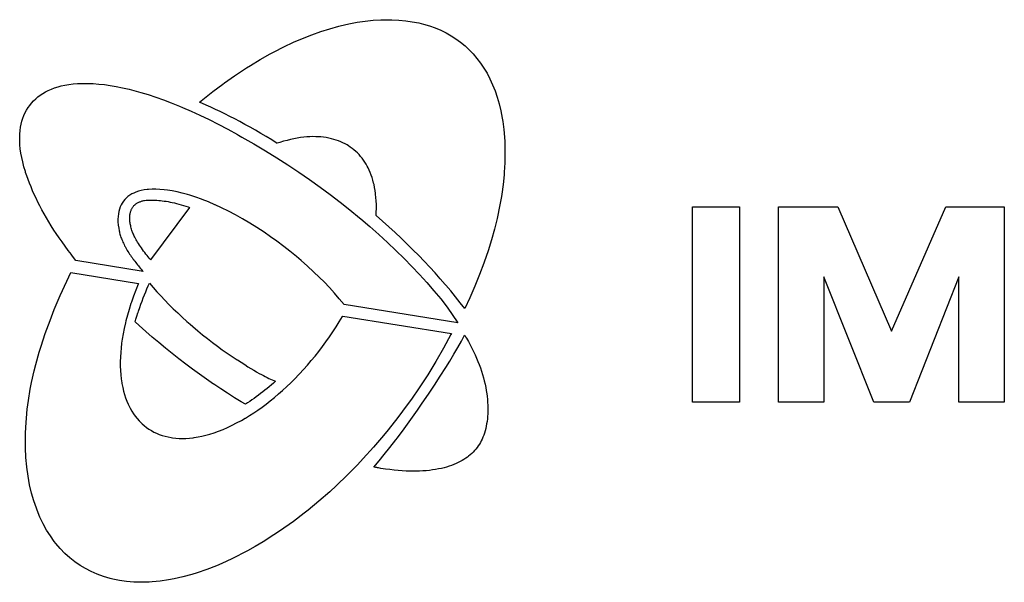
# Model space of a CAD drawing. Header units: millimetres. Extents: x 0 to 297, y 0 to 210.
# Tile 5 of 35: x 57.26 to 67.77, y 86.39 to 92.39. Entities that reach past the tile are written whole.
import ezdxf

# ---------------------------------------------------------------- set-up
doc = ezdxf.new("R2010")
doc.units = ezdxf.units.MM
doc.layers.add('ALL_ASSEM_MEMBER', color=7, linetype='CONTINUOUS')

msp = doc.modelspace()

# ---------------------------------------------------------------- linework, layer by layer
at = {"layer": 'ALL_ASSEM_MEMBER', "color": 7}
for p, q in [((60.667198, 92.322714), (60.68399, 92.326983)), ((60.68399, 92.326983), (60.775102, 92.347973)), ((60.775102, 92.347973), (60.863974, 92.364836)), ((60.863974, 92.364836), (60.95051, 92.377712)), ((60.95051, 92.377712), (61.034658, 92.386708)), ((61.034658, 92.386708), (61.116372, 92.391929)), ((61.116372, 92.391929), (61.155558, 92.392987)), ((61.155558, 92.392987), (61.233547, 92.392804)), ((61.233547, 92.392804), (61.309027, 92.389135)), ((61.309027, 92.389135), (61.381978, 92.382115)), ((61.381978, 92.382115), (61.452417, 92.371814)), ((61.452417, 92.371814), (61.520341, 92.358338)), ((61.520341, 92.358338), (61.573254, 92.34525)), ((61.573254, 92.34525), (61.636708, 92.32627)), ((61.636708, 92.32627), (61.697731, 92.304327)), ((60.280843, 92.192659), (60.380235, 92.231803)), ((60.380235, 92.231803), (60.477848, 92.266481)), ((60.477848, 92.266481), (60.573546, 92.29675)), ((60.573546, 92.29675), (60.667198, 92.322714)), ((61.697731, 92.304327), (61.756338, 92.279527)), ((61.756338, 92.279527), (61.812592, 92.251905)), ((61.812592, 92.251905), (61.866507, 92.22146)), ((61.866507, 92.22146), (61.866571, 92.221428)), ((61.866571, 92.221428), (61.918171, 92.188197)), ((60.083094, 92.103562), (60.185481, 92.151533)), ((60.185481, 92.151533), (60.280843, 92.192659)), ((61.918171, 92.188197), (61.967493, 92.152217)), ((61.967493, 92.152217), (62.01455, 92.113471)), ((62.01455, 92.113471), (62.059367, 92.071925)), ((59.831109, 91.968808), (59.936356, 92.027955)), ((59.936356, 92.027955), (59.979452, 92.050991)), ((59.979452, 92.050991), (60.083094, 92.103562)), ((62.059367, 92.071925), (62.101926, 92.027581)), ((62.101926, 92.027581), (62.142245, 91.980372)), ((59.683821, 91.87916), (59.724969, 91.905019)), ((59.724969, 91.905019), (59.831109, 91.968808)), ((62.142245, 91.980372), (62.180281, 91.930267)), ((62.180281, 91.930267), (62.215989, 91.877255)), ((59.556539, 91.795143), (59.577529, 91.80943)), ((59.577529, 91.80943), (59.683821, 91.87916)), ((62.215989, 91.877255), (62.249362, 91.821262)), ((62.249362, 91.821262), (62.249715, 91.820557)), ((62.249715, 91.820557), (62.280653, 91.76146)), ((57.706641, 91.685475), (57.747475, 91.694435)), ((57.747475, 91.694435), (57.789893, 91.701738)), ((57.789893, 91.701738), (57.834047, 91.707347)), ((57.834047, 91.707347), (57.880155, 91.711192)), ((57.880155, 91.711192), (57.928461, 91.713309)), ((57.928461, 91.713309), (57.979321, 91.713503)), ((57.979321, 91.713503), (58.033162, 91.711739)), ((58.033162, 91.711739), (58.049248, 91.711034)), ((58.049248, 91.711034), (58.107933, 91.706553)), ((58.107933, 91.706553), (58.168244, 91.699992)), ((58.168244, 91.699992), (58.230385, 91.691243)), ((59.323476, 91.62539), (59.430587, 91.706003)), ((59.430587, 91.706003), (59.449989, 91.720114)), ((59.449989, 91.720114), (59.556539, 91.795143)), ((62.280653, 91.76146), (62.309123, 91.699254)), ((62.309123, 91.699254), (62.334875, 91.634393)), ((57.458561, 91.569764), (57.483432, 91.588461)), ((57.483432, 91.588461), (57.510137, 91.6061)), ((57.510137, 91.6061), (57.538783, 91.62261)), ((57.538783, 91.62261), (57.569404, 91.637956)), ((57.569404, 91.637956), (57.602071, 91.652137)), ((57.602071, 91.652137), (57.636855, 91.665084)), ((57.636855, 91.665084), (57.673727, 91.676691)), ((57.673727, 91.676691), (57.706641, 91.685475)), ((58.230385, 91.691243), (58.294647, 91.680201)), ((58.294647, 91.680201), (58.361343, 91.666725)), ((58.361343, 91.666725), (58.430911, 91.650673)), ((58.430911, 91.650673), (58.481887, 91.637691)), ((58.481887, 91.637691), (58.557861, 91.61663)), ((58.557861, 91.61663), (58.635529, 91.59303)), ((58.635529, 91.59303), (58.715119, 91.566783)), ((59.216303, 91.540251), (59.323476, 91.62539)), ((62.334875, 91.634393), (62.358264, 91.565703)), ((57.370861, 91.478606), (57.390863, 91.503759)), ((57.390863, 91.503759), (57.412277, 91.527431)), ((57.412277, 91.527431), (57.43489, 91.549479)), ((57.43489, 91.549479), (57.458561, 91.569764)), ((58.715119, 91.566783), (58.796953, 91.537714)), ((58.796953, 91.537714), (58.881411, 91.505611)), ((58.881411, 91.505611), (58.969002, 91.4702)), ((59.183424, 91.513228), (59.216303, 91.540251)), ((59.252229, 91.481199), (59.183424, 91.513231)), ((62.358264, 91.565703), (62.379008, 91.493585)), ((62.379008, 91.493585), (62.396153, 91.421809)), ((57.309654, 91.372067), (57.322883, 91.400819)), ((57.322883, 91.400819), (57.338053, 91.428935)), ((57.338053, 91.428935), (57.355057, 91.45624)), ((57.355057, 91.45624), (57.370861, 91.478606)), ((58.969002, 91.4702), (58.999941, 91.457217)), ((58.999941, 91.457217), (59.092816, 91.416778)), ((59.092816, 91.416778), (59.187396, 91.373436)), ((59.30147, 91.459246), (59.252399, 91.481118)), ((59.35136, 91.43628), (59.30147, 91.459246)), ((59.402054, 91.412221), (59.35136, 91.43628)), ((59.45357, 91.387103), (59.402054, 91.412221)), ((59.505883, 91.360856), (59.45357, 91.387103)), ((62.396153, 91.421809), (62.411357, 91.342752)), ((57.273671, 91.245032), (57.280268, 91.279181)), ((57.280268, 91.279181), (57.288487, 91.311672)), ((57.288487, 91.311672), (57.298295, 91.342611)), ((57.298295, 91.342611), (57.309654, 91.372067)), ((59.187396, 91.373436), (59.283923, 91.327014)), ((59.283923, 91.327014), (59.382679, 91.277329)), ((59.382679, 91.277329), (59.484018, 91.224113)), ((59.559001, 91.333516), (59.505883, 91.360856)), ((59.612905, 91.305047), (59.559001, 91.333516)), ((59.667607, 91.275449), (59.612905, 91.305047)), ((59.723095, 91.244687), (59.667607, 91.275449)), ((62.411357, 91.342752), (62.417284, 91.30558)), ((62.417284, 91.30558), (62.428079, 91.221442)), ((57.264181, 91.13226), (57.265592, 91.17163)), ((57.265592, 91.17163), (57.268767, 91.209204)), ((57.268767, 91.209204), (57.273671, 91.245032)), ((59.484018, 91.224113), (59.588384, 91.167086)), ((59.779356, 91.21276), (59.723095, 91.244687)), ((59.836397, 91.17967), (59.779356, 91.21276)), ((59.894196, 91.14538), (59.836397, 91.17967)), ((62.428079, 91.221442), (62.431889, 91.182718)), ((62.431889, 91.182718), (62.438133, 91.093112)), ((57.264453, 91.100757), (57.264181, 91.13226)), ((57.266569, 91.058124), (57.264453, 91.100757)), ((59.588384, 91.167086), (59.598897, 91.16123)), ((59.598622, 91.160944), (59.634527, 91.140766)), ((59.634527, 91.140766), (59.761241, 91.067903)), ((59.761241, 91.067903), (59.885384, 90.993897)), ((59.952764, 91.109897), (59.894196, 91.14538)), ((59.953822, 91.109192), (59.952764, 91.109897)), ((60.011431, 91.073558), (59.953822, 91.109192)), ((60.040803, 91.083397), (60.011593, 91.073695)), ((60.079034, 91.095144), (60.040803, 91.083397)), ((60.116629, 91.105551), (60.079034, 91.095144)), ((60.153565, 91.114688), (60.116629, 91.105551)), ((60.189816, 91.122555), (60.153565, 91.114688)), ((60.225366, 91.129187), (60.189816, 91.122555)), ((60.26022, 91.13462), (60.225366, 91.129187)), ((60.294334, 91.138853), (60.26022, 91.13462)), ((60.327706, 91.142028), (60.294334, 91.138853)), ((60.360374, 91.144145), (60.327706, 91.142028)), ((60.3923, 91.144851), (60.360374, 91.144145)), ((60.42345, 91.144604), (60.3923, 91.144851)), ((60.447192, 91.143545), (60.42345, 91.144604)), ((60.477002, 91.141429), (60.447192, 91.143545)), ((60.506071, 91.138254), (60.477002, 91.141429)), ((60.534399, 91.134162), (60.506071, 91.138254)), ((60.561986, 91.129082), (60.534399, 91.134162)), ((60.588832, 91.123084), (60.561986, 91.129082)), ((60.614902, 91.116135), (60.588832, 91.123084)), ((60.640267, 91.108303), (60.614902, 91.116135)), ((60.664891, 91.099554), (60.640267, 91.108303)), ((60.688809, 91.089923), (60.664891, 91.099554)), ((60.711987, 91.079446), (60.688809, 91.089923)), ((60.734459, 91.068122), (60.711987, 91.079446)), ((60.756225, 91.055951), (60.734459, 91.068122)), ((62.438133, 91.093112), (62.438839, 91.074239)), ((62.438839, 91.074239), (62.440955, 90.980414)), ((57.270732, 91.014341), (57.266569, 91.058124)), ((57.276976, 90.969252), (57.270732, 91.014341)), ((57.285443, 90.922679), (57.276976, 90.969252)), ((59.885384, 90.993897), (60.006961, 90.918784)), ((60.770407, 91.047308), (60.756225, 91.055951)), ((60.791044, 91.033726), (60.770407, 91.047308)), ((60.810976, 91.019297), (60.791044, 91.033726)), ((60.830238, 91.004022), (60.810976, 91.019297)), ((60.848829, 90.9879), (60.830238, 91.004022)), ((60.866715, 90.970931), (60.848829, 90.9879)), ((60.88393, 90.953151), (60.866715, 90.970931)), ((62.440977, 90.963939), (62.43886, 90.867123)), ((62.440955, 90.980414), (62.440977, 90.963939)), ((57.296203, 90.874383), (57.285443, 90.922679)), ((57.309432, 90.824053), (57.296203, 90.874383)), ((60.006961, 90.918784), (60.125981, 90.84258)), ((60.900476, 90.93449), (60.88393, 90.953151)), ((60.916315, 90.914981), (60.900476, 90.93449)), ((60.93145, 90.894626), (60.916315, 90.914981)), ((60.945878, 90.873389), (60.93145, 90.894626)), ((60.959601, 90.851269), (60.945878, 90.873389)), ((62.43886, 90.867123), (62.433286, 90.767636)), ((57.325307, 90.771312), (57.309432, 90.824053)), ((57.327423, 90.764186), (57.325307, 90.771312)), ((57.340455, 90.72542), (57.327473, 90.764077)), ((60.125981, 90.84258), (60.242479, 90.765305)), ((60.242479, 90.765305), (60.356444, 90.68697)), ((60.972583, 90.828233), (60.959601, 90.851269)), ((60.98105, 90.812005), (60.972583, 90.828233)), ((60.992798, 90.787452), (60.98105, 90.812005)), ((61.003804, 90.761911), (60.992798, 90.787452)), ((61.014035, 90.735417), (61.003804, 90.761911)), ((62.433286, 90.767636), (62.431169, 90.738532)), ((57.354355, 90.686477), (57.340455, 90.72542)), ((57.369206, 90.647248), (57.354355, 90.686477)), ((57.385046, 90.607726), (57.369206, 90.647248)), ((60.356444, 90.68697), (60.467925, 90.607596)), ((61.023489, 90.707971), (61.014035, 90.735417)), ((61.032132, 90.679502), (61.023489, 90.707971)), ((61.039964, 90.65001), (61.032132, 90.679502)), ((61.04395, 90.633006), (61.039964, 90.65001)), ((62.431169, 90.738532), (62.420763, 90.635751)), ((57.401874, 90.56788), (57.385046, 90.607726)), ((57.419689, 90.527702), (57.401874, 90.56788)), ((58.480028, 90.542371), (58.46186, 90.533057)), ((58.504723, 90.552989), (58.480028, 90.542371)), ((58.531181, 90.562126), (58.504723, 90.552989)), ((58.55965, 90.569781), (58.531181, 90.562126)), ((58.590412, 90.575955), (58.55965, 90.569781)), ((58.62382, 90.580576), (58.590412, 90.575955)), ((58.639131, 90.581987), (58.62382, 90.580576)), ((58.677351, 90.584104), (58.639131, 90.581987)), ((58.717292, 90.58445), (58.677351, 90.584104)), ((58.759255, 90.582686), (58.717292, 90.58445)), ((58.803677, 90.578876), (58.759255, 90.582686)), ((58.841184, 90.574184), (58.803677, 90.578876)), ((58.891698, 90.566035), (58.841184, 90.574184)), ((58.944011, 90.555487), (58.891698, 90.566035)), ((58.998431, 90.542434), (58.944011, 90.555487)), ((59.055426, 90.526665), (58.998431, 90.542434)), ((60.467925, 90.607596), (60.576919, 90.527194)), ((61.050406, 90.601926), (61.04395, 90.633006)), ((61.055945, 90.569824), (61.050406, 90.601926)), ((61.060566, 90.536663), (61.055945, 90.569824)), ((62.420763, 90.635751), (62.406475, 90.530415)), ((57.438562, 90.487178), (57.419689, 90.527702)), ((57.458459, 90.446292), (57.438562, 90.487178)), ((57.479449, 90.405024), (57.458459, 90.446292)), ((58.35772, 90.43682), (58.346361, 90.416429)), ((58.370385, 90.455411), (58.35772, 90.43682)), ((58.384708, 90.472768), (58.370385, 90.455411)), ((58.401041, 90.489348), (58.384708, 90.472768)), ((58.419421, 90.505047), (58.401041, 90.489348)), ((58.439741, 90.519687), (58.419421, 90.505047)), ((58.46186, 90.533057), (58.439741, 90.519687)), ((58.508949, 90.430798), (58.514734, 90.434678)), ((58.514734, 90.434678), (58.520802, 90.438347)), ((58.520802, 90.438347), (58.527082, 90.441875)), ((58.527082, 90.441875), (58.533643, 90.44505)), ((58.533643, 90.44505), (58.540487, 90.448225)), ((58.540487, 90.448225), (58.547578, 90.451047)), ((58.547578, 90.451047), (58.554951, 90.453869)), ((58.554951, 90.453869), (58.562606, 90.456339)), ((58.562606, 90.456339), (58.570579, 90.458455)), ((58.570579, 90.458455), (58.578834, 90.460572)), ((58.578834, 90.460572), (58.587407, 90.462336)), ((58.587407, 90.462336), (58.596332, 90.4641)), ((58.597027, 90.464132), (58.611738, 90.465543)), ((58.611738, 90.465543), (58.626907, 90.466954)), ((58.626907, 90.466954), (58.642535, 90.468012)), ((58.642535, 90.468012), (58.658657, 90.468365)), ((58.658657, 90.468365), (58.675273, 90.468517)), ((58.675273, 90.468517), (58.692382, 90.46828)), ((58.692382, 90.46828), (58.709986, 90.467575)), ((58.709986, 90.467575), (58.728084, 90.466516)), ((58.728084, 90.466516), (58.74671, 90.465105)), ((58.74671, 90.465105), (58.765831, 90.463341)), ((58.765831, 90.463341), (58.785445, 90.460872)), ((58.785445, 90.460872), (58.805589, 90.45805)), ((58.805589, 90.45805), (58.826261, 90.454875)), ((58.826261, 90.454875), (58.847463, 90.451135)), ((58.847463, 90.451135), (58.869159, 90.446902)), ((58.869159, 90.446902), (58.891384, 90.442175)), ((58.891384, 90.442175), (58.914138, 90.436954)), ((58.914138, 90.436954), (58.937422, 90.431203)), ((59.079767, 90.519327), (59.055426, 90.526665)), ((59.141521, 90.499184), (59.079767, 90.519327)), ((59.205028, 90.476288), (59.141521, 90.499184)), ((59.210743, 90.474172), (59.205028, 90.476288)), ((59.27661, 90.448031), (59.210743, 90.474172)), ((59.344424, 90.418891), (59.27661, 90.448031)), ((60.576919, 90.527194), (60.683472, 90.445773)), ((60.683472, 90.445773), (60.787576, 90.363357)), ((61.061272, 90.529431), (61.060566, 90.536663)), ((61.064799, 90.494929), (61.061272, 90.529431)), ((61.067269, 90.459207), (61.064799, 90.494929)), ((61.06868, 90.422419), (61.067269, 90.459207)), ((62.402912, 90.507555), (62.383827, 90.399196)), ((62.406475, 90.530415), (62.402912, 90.507555)), ((57.501533, 90.36335), (57.479449, 90.405024)), ((57.524746, 90.321257), (57.501533, 90.36335)), ((58.321173, 90.345203), (58.316586, 90.321214)), ((58.327946, 90.370533), (58.321173, 90.345203)), ((58.336412, 90.39431), (58.327946, 90.370533)), ((58.346361, 90.416429), (58.336412, 90.39431)), ((58.443156, 90.327469), (58.44492, 90.335054)), ((58.44492, 90.335054), (58.447036, 90.342392)), ((58.447036, 90.342392), (58.449153, 90.349518)), ((58.449153, 90.349518), (58.451623, 90.356397)), ((58.451623, 90.356397), (58.454445, 90.363064)), ((58.454445, 90.363064), (58.457267, 90.369485)), ((58.457267, 90.369485), (58.460442, 90.375694)), ((58.460442, 90.375694), (58.463617, 90.381691)), ((58.463617, 90.381691), (58.467145, 90.387477)), ((58.467145, 90.387477), (58.470919, 90.39305)), ((58.470919, 90.39305), (58.474906, 90.398448)), ((58.474906, 90.398448), (58.479104, 90.403634)), ((58.479104, 90.403634), (58.483514, 90.408643)), ((58.483514, 90.408643), (58.488135, 90.413441)), ((58.488135, 90.413441), (58.493003, 90.418062)), ((58.493003, 90.418062), (58.498083, 90.422507)), ((58.498083, 90.422507), (58.500553, 90.424624)), ((58.500553, 90.424624), (58.503375, 90.426741)), ((58.503375, 90.426741), (58.508949, 90.430798)), ((59.073826, 90.390214), (58.660223, 89.83145)), ((58.937422, 90.431203), (58.961234, 90.424924)), ((58.961234, 90.424924), (58.985576, 90.418115)), ((58.985576, 90.418115), (59.010411, 90.410742)), ((59.010411, 90.410742), (59.035776, 90.402805)), ((59.035776, 90.402805), (59.06167, 90.394303)), ((59.06167, 90.394303), (59.073841, 90.390175)), ((59.348411, 90.417127), (59.344424, 90.418891)), ((59.41867, 90.384566), (59.348411, 90.417127)), ((59.490478, 90.349006), (59.41867, 90.384566)), ((59.491889, 90.348301), (59.490478, 90.349006)), ((59.565538, 90.309456), (59.491889, 90.348301)), ((60.787576, 90.363357), (60.889271, 90.279954)), ((61.06662, 90.301879), (61.068384, 90.339838)), ((61.068384, 90.339838), (61.069089, 90.378834)), ((61.068821, 90.416598), (61.06868, 90.422419)), ((61.069089, 90.378834), (61.068821, 90.416598)), ((62.383827, 90.399196), (62.360685, 90.288448)), ((64.441817, 90.397457), (64.941819, 90.397457)), ((64.441817, 88.31249), (64.441817, 90.397457)), ((64.941819, 90.397457), (64.941819, 88.31249)), ((65.357814, 90.397457), (65.992217, 90.397457)), ((65.357814, 88.31249), (65.357814, 90.397457)), ((65.992217, 90.397457), (66.56422, 89.068968)), ((66.56422, 89.068968), (67.145019, 90.397457)), ((67.145019, 90.397457), (67.767417, 90.397457)), ((67.767417, 90.397457), (67.767417, 88.31249)), ((57.549123, 90.278708), (57.524746, 90.321257)), ((57.574699, 90.235687), (57.549123, 90.278708)), ((57.601475, 90.192172), (57.574699, 90.235687)), ((58.313411, 90.293698), (58.312, 90.26477)), ((58.312, 90.26477), (58.312706, 90.23422)), ((58.312706, 90.23422), (58.315528, 90.201693)), ((58.316586, 90.321214), (58.313411, 90.293698)), ((58.438034, 90.276563), (58.438217, 90.2857)), ((58.438143, 90.267144), (58.438034, 90.276563)), ((58.438496, 90.257443), (58.438143, 90.267144)), ((58.438217, 90.2857), (58.43857, 90.29459)), ((58.439201, 90.247459), (58.438496, 90.257443)), ((58.43857, 90.29459), (58.439275, 90.303198)), ((58.44026, 90.237193), (58.439201, 90.247459)), ((58.439275, 90.303198), (58.440334, 90.311559)), ((58.441671, 90.226645), (58.44026, 90.237193)), ((58.440334, 90.311559), (58.441745, 90.319637)), ((58.443435, 90.215815), (58.441671, 90.226645)), ((58.441745, 90.319637), (58.443156, 90.327469)), ((59.565647, 90.309403), (59.565538, 90.309456)), ((59.640383, 90.267642), (59.565647, 90.309403)), ((59.640577, 90.267536), (59.640383, 90.267642)), ((59.717705, 90.22207), (59.640577, 90.267536)), ((60.889271, 90.279954), (60.902007, 90.2693)), ((60.902007, 90.2693), (61.000291, 90.185402)), ((61.13539, 90.241935), (61.066609, 90.301879)), ((61.202873, 90.181677), (61.13539, 90.241935)), ((62.35698, 90.272256), (62.329076, 90.158923)), ((62.360685, 90.288448), (62.35698, 90.272256)), ((57.629521, 90.148107), (57.601475, 90.192172)), ((57.653651, 90.11133), (57.629521, 90.148107)), ((58.315528, 90.201693), (58.320432, 90.166839)), ((58.320432, 90.166839), (58.325441, 90.139852)), ((58.325025, 90.139679), (58.327494, 90.128496)), ((58.327494, 90.128496), (58.330316, 90.117172)), ((58.445551, 90.204703), (58.443435, 90.215815)), ((58.448021, 90.193308), (58.445551, 90.204703)), ((58.450843, 90.181631), (58.448021, 90.193308)), ((58.454018, 90.169672), (58.450843, 90.181631)), ((58.457546, 90.15743), (58.454018, 90.169672)), ((58.461391, 90.144942), (58.457546, 90.15743)), ((58.465025, 90.134006), (58.461391, 90.144942)), ((58.468418, 90.124784), (58.465243, 90.134133)), ((58.472228, 90.114977), (58.468418, 90.124784)), ((59.79357, 90.175023), (59.717705, 90.22207)), ((59.870923, 90.124619), (59.79357, 90.175023)), ((59.941151, 90.076644), (59.870923, 90.124619)), ((61.000291, 90.185402), (61.0956, 90.101085)), ((61.26904, 90.12113), (61.202873, 90.181677)), ((61.333894, 90.0603), (61.26904, 90.12113)), ((62.329076, 90.158923), (62.296973, 90.043459)), ((57.684131, 90.066199), (57.653651, 90.11133)), ((57.715528, 90.021167), (57.684131, 90.066199)), ((57.747842, 89.976209), (57.715528, 90.021167)), ((58.330316, 90.117172), (58.333491, 90.105706)), ((58.333491, 90.105706), (58.337019, 90.0941)), ((58.337019, 90.0941), (58.340723, 90.082317)), ((58.340723, 90.082317), (58.34478, 90.070358)), ((58.34478, 90.070358), (58.34919, 90.058222)), ((58.34919, 90.058222), (58.353988, 90.045875)), ((58.353988, 90.045875), (58.359138, 90.033316)), ((58.359138, 90.033316), (58.364712, 90.020511)), ((58.364712, 90.020511), (58.370674, 90.007422)), ((58.476532, 90.104676), (58.472228, 90.114977)), ((58.481365, 90.093846), (58.476532, 90.104676)), ((58.486727, 90.082522), (58.481365, 90.093846)), ((58.492654, 90.070633), (58.486727, 90.082522)), ((58.49918, 90.058215), (58.492654, 90.070633)), ((58.506307, 90.045268), (58.49918, 90.058215)), ((58.514068, 90.031792), (58.506307, 90.045268)), ((58.522464, 90.017752), (58.514068, 90.031792)), ((58.531495, 90.003217), (58.522464, 90.017752)), ((60.008016, 90.028952), (59.941151, 90.076644)), ((60.082572, 89.973344), (60.008016, 90.028952)), ((61.0956, 90.101085), (61.187972, 90.016355)), ((61.187972, 90.016355), (61.277415, 89.93123)), ((61.397423, 89.999227), (61.333894, 90.0603)), ((62.296973, 90.043459), (62.260573, 89.926012)), ((57.781109, 89.931283), (57.747842, 89.976209)), ((57.815364, 89.886367), (57.781109, 89.931283)), ((58.370674, 90.007422), (58.377095, 89.994017)), ((58.377095, 89.994017), (58.383974, 89.980259)), ((58.383974, 89.980259), (58.388419, 89.971686)), ((58.388419, 89.971686), (58.395157, 89.959057)), ((58.395157, 89.959057), (58.402953, 89.944981)), ((58.402953, 89.944981), (58.410926, 89.931187)), ((58.410926, 89.931187), (58.419075, 89.917641)), ((58.419075, 89.917641), (58.427401, 89.904341)), ((58.541161, 89.988154), (58.531495, 90.003217)), ((58.551462, 89.972667), (58.541161, 89.988154)), ((58.562363, 89.956757), (58.551462, 89.972667)), ((58.573828, 89.940529), (58.562363, 89.956757)), ((58.585787, 89.924089), (58.573828, 89.940529)), ((58.598099, 89.907579), (58.585787, 89.924089)), ((60.145627, 89.924209), (60.082572, 89.973344)), ((60.217125, 89.866033), (60.145627, 89.924209)), ((61.277415, 89.93123), (61.363993, 89.845727)), ((61.459628, 89.937925), (61.397423, 89.999227)), ((61.520489, 89.876408), (61.459628, 89.937925)), ((62.260573, 89.926012), (62.219856, 89.806749)), ((57.817833, 89.883192), (57.815364, 89.886367)), ((57.861821, 89.82244), (57.817833, 89.883192)), ((58.580231, 89.705329), (57.861821, 89.82244)), ((58.427401, 89.904341), (58.435867, 89.891288)), ((58.435867, 89.891288), (58.444511, 89.878482)), ((58.444511, 89.878482), (58.453295, 89.865924)), ((58.453295, 89.865924), (58.462255, 89.853612)), ((58.462255, 89.853612), (58.471357, 89.841547)), ((58.471357, 89.841547), (58.480635, 89.829764)), ((58.480226, 89.829803), (58.48199, 89.827686)), ((58.48199, 89.827686), (58.491938, 89.815198)), ((58.491938, 89.815198), (58.501886, 89.802709)), ((58.501886, 89.802709), (58.51187, 89.790256)), ((58.610587, 89.891281), (58.598099, 89.907579)), ((58.623005, 89.875547), (58.610587, 89.891281)), ((58.634894, 89.860872), (58.623005, 89.875547)), ((58.645583, 89.848066), (58.634894, 89.860872)), ((58.651369, 89.841398), (58.645583, 89.848066)), ((58.657401, 89.834625), (58.651369, 89.841398)), ((58.660223, 89.83145), (58.657401, 89.834625)), ((60.267703, 89.823195), (60.217125, 89.866033)), ((60.335065, 89.763798), (60.267703, 89.823195)), ((61.363993, 89.845727), (61.447732, 89.759857)), ((61.579992, 89.814711), (61.520489, 89.876408)), ((61.638137, 89.752848), (61.579992, 89.814711)), ((62.219856, 89.806749), (62.215023, 89.793273)), ((58.51187, 89.790256), (58.521853, 89.777803)), ((58.521853, 89.777803), (58.530108, 89.767502)), ((58.530108, 89.767502), (58.540092, 89.755049)), ((58.540092, 89.755049), (58.550111, 89.742596)), ((58.550111, 89.742596), (58.56013, 89.730178)), ((58.56013, 89.730178), (58.570184, 89.717761)), ((58.570184, 89.717761), (58.580273, 89.705378)), ((60.400068, 89.703734), (60.335065, 89.763798)), ((60.46275, 89.643014), (60.400068, 89.703734)), ((61.447732, 89.759857), (61.528659, 89.673625)), ((61.694927, 89.690858), (61.638137, 89.752848)), ((62.215023, 89.793273), (62.169472, 89.672231)), ((57.696584, 89.449121), (57.766208, 89.60357)), ((57.766208, 89.60357), (57.809208, 89.694195)), ((57.809028, 89.69441), (58.532225, 89.57883)), ((60.511087, 89.594116), (60.46275, 89.643014)), ((60.567803, 89.53414), (60.511087, 89.594116)), ((61.528659, 89.673625), (61.606821, 89.587032)), ((61.75033, 89.628741), (61.694927, 89.690858)), ((61.804365, 89.566546), (61.75033, 89.628741)), ((62.169472, 89.672231), (62.119572, 89.549814)), ((66.376215, 88.31249), (65.841817, 89.647258)), ((65.841817, 89.647258), (65.841817, 88.31249)), ((67.28262, 89.647258), (66.754614, 88.31249)), ((67.28262, 88.31249), (67.28262, 89.647258)), ((58.502768, 89.506884), (58.478144, 89.44216)), ((58.529403, 89.572233), (58.502768, 89.506884)), ((58.532225, 89.57883), (58.529403, 89.572233)), ((58.595422, 89.456808), (58.608298, 89.488981)), ((58.608298, 89.488981), (58.62128, 89.520449)), ((58.62128, 89.520449), (58.634333, 89.551246)), ((58.634333, 89.551246), (58.647492, 89.581409)), ((58.647421, 89.581391), (58.686805, 89.535777)), ((58.686805, 89.535777), (58.727413, 89.490258)), ((58.727413, 89.490258), (58.76927, 89.444838)), ((60.621471, 89.474454), (60.567803, 89.53414)), ((61.606821, 89.587032), (61.682244, 89.500097)), ((61.682244, 89.500097), (61.754969, 89.412809)), ((61.809833, 89.560161), (61.804365, 89.566546)), ((61.862337, 89.497892), (61.809833, 89.560161)), ((61.913433, 89.435588), (61.862337, 89.497892)), ((62.119572, 89.549814), (62.065343, 89.426254)), ((57.633701, 89.299409), (57.696584, 89.449121)), ((58.478144, 89.44216), (58.455531, 89.378047)), ((58.557216, 89.355666), (58.569881, 89.390203)), ((58.569881, 89.390203), (58.582616, 89.423894)), ((58.582616, 89.423894), (58.595422, 89.456808)), ((58.76927, 89.444838), (58.812387, 89.399492)), ((58.812387, 89.399492), (58.856798, 89.354231)), ((60.672222, 89.414982), (60.621471, 89.474454)), ((60.724221, 89.355469), (60.672222, 89.414982)), ((61.754969, 89.412809), (61.825035, 89.325183)), ((61.96314, 89.373288), (61.913433, 89.435588)), ((62.065343, 89.426254), (62.011202, 89.310895)), ((57.58856, 89.184171), (57.633701, 89.299409)), ((58.430872, 89.301515), (58.412845, 89.239645)), ((58.45091, 89.364359), (58.430872, 89.301515)), ((58.455531, 89.378047), (58.45091, 89.364359)), ((58.52663, 89.2681), (58.531957, 89.283834)), ((58.531957, 89.283834), (58.544586, 89.320233)), ((58.544586, 89.320233), (58.557216, 89.355666)), ((58.856798, 89.354231), (58.902532, 89.309026)), ((58.902532, 89.309026), (58.949599, 89.263895)), ((61.939423, 89.15967), (60.724221, 89.355469)), ((61.825024, 89.325193), (61.939423, 89.15967)), ((62.011424, 89.311005), (61.96314, 89.373288)), ((57.537668, 89.043871), (57.58856, 89.184171)), ((58.396794, 89.178667), (58.391502, 89.157007)), ((58.412845, 89.239645), (58.396794, 89.178667)), ((58.494633, 89.169111), (58.503841, 89.198815)), ((58.503841, 89.198815), (58.513965, 89.230353)), ((58.513965, 89.230353), (58.525219, 89.26429)), ((58.525219, 89.26429), (58.52663, 89.2681)), ((58.949599, 89.263895), (58.998046, 89.218806)), ((58.998046, 89.218806), (59.04788, 89.173771)), ((59.04788, 89.173771), (59.081111, 89.14449)), ((60.673894, 89.169672), (60.707196, 89.22516)), ((60.707196, 89.22516), (60.710724, 89.231051)), ((60.710622, 89.231048), (61.86982, 89.045949)), ((58.378202, 89.097814), (58.366878, 89.039828)), ((58.391502, 89.157007), (58.378202, 89.097814)), ((58.539312, 89.128361), (58.494612, 89.16898)), ((58.608397, 89.066844), (58.539312, 89.128361)), ((59.081111, 89.14449), (59.111697, 89.117997)), ((59.111697, 89.117997), (59.16358, 89.074083)), ((59.16358, 89.074083), (59.215632, 89.031298)), ((60.604503, 89.060935), (60.639674, 89.114917)), ((60.639674, 89.114917), (60.673894, 89.169672)), ((57.492753, 88.907671), (57.537668, 89.043871)), ((58.357424, 88.982985), (58.351638, 88.941612)), ((58.366878, 89.039828), (58.357424, 88.982985)), ((58.678158, 89.006255), (58.608397, 89.066844)), ((58.748559, 88.9466), (58.678158, 89.006255)), ((59.215632, 89.031298), (59.267868, 88.989656)), ((59.267868, 88.989656), (59.320245, 88.949143)), ((60.531435, 88.955363), (60.568417, 89.00774)), ((60.568417, 89.00774), (60.604503, 89.060935)), ((61.865018, 89.03387), (61.786515, 88.889217)), ((61.86982, 89.045949), (61.865022, 89.033884)), ((61.975483, 88.961335), (62.009844, 89.025082)), ((62.009819, 89.025075), (62.010878, 89.023664)), ((62.010878, 89.023664), (62.012994, 89.020842)), ((62.012994, 89.020842), (62.014053, 89.019078)), ((62.014053, 89.019078), (62.016169, 89.015903)), ((62.016169, 89.015903), (62.018286, 89.012728)), ((62.018286, 89.012728), (62.020403, 89.009553)), ((62.020403, 89.009553), (62.022519, 89.006378)), ((62.022519, 89.006378), (62.024636, 89.003203)), ((62.024636, 89.003203), (62.026753, 89.000028)), ((62.026753, 89.000028), (62.028869, 88.996853)), ((62.028869, 88.996853), (62.030986, 88.993678)), ((62.030619, 88.994112), (62.050833, 88.959187)), ((57.473138, 88.843356), (57.492753, 88.907671)), ((58.345465, 88.887245), (58.341866, 88.845462)), ((58.351638, 88.941612), (58.345465, 88.887245)), ((58.81958, 88.887915), (58.748559, 88.9466)), ((58.891194, 88.830208), (58.81958, 88.887915)), ((59.320245, 88.949143), (59.372781, 88.909763)), ((59.372781, 88.909763), (59.425461, 88.871501)), ((59.425461, 88.871501), (59.478264, 88.83435)), ((60.454869, 88.853153), (60.493582, 88.903829)), ((60.493582, 88.903829), (60.531435, 88.955363)), ((61.786515, 88.889217), (61.703626, 88.745891)), ((61.89699, 88.824179), (61.938061, 88.894664)), ((61.938061, 88.894664), (61.975483, 88.961335)), ((62.050833, 88.959187), (62.070412, 88.923669)), ((62.070412, 88.923669), (62.088933, 88.888229)), ((62.088933, 88.888229), (62.106466, 88.852863)), ((57.436901, 88.713647), (57.473138, 88.843356)), ((58.338691, 88.793269), (58.33728, 88.746254)), ((58.341866, 88.845462), (58.338691, 88.793269)), ((58.963379, 88.773496), (58.891194, 88.830208)), ((59.036104, 88.717792), (58.963379, 88.773496)), ((59.478264, 88.83435), (59.531202, 88.798313)), ((59.531202, 88.798313), (59.584256, 88.763389)), ((59.584228, 88.763385), (59.585992, 88.762327)), ((59.585992, 88.762327), (59.625362, 88.736891)), ((60.333817, 88.70651), (60.374975, 88.754474)), ((60.374975, 88.754474), (60.415326, 88.803362)), ((60.415326, 88.803362), (60.454869, 88.853153)), ((61.851398, 88.748537), (61.89699, 88.824179)), ((62.106466, 88.852863), (62.122976, 88.817561)), ((62.122976, 88.817561), (62.138498, 88.782354)), ((62.138498, 88.782354), (62.153033, 88.747253)), ((57.419509, 88.64482), (57.436901, 88.713647)), ((58.33728, 88.746254), (58.337506, 88.697172)), ((58.337506, 88.697172), (58.33927, 88.649586)), ((58.33927, 88.649586), (58.342445, 88.604508)), ((59.109344, 88.663122), (59.036104, 88.717792)), ((59.183082, 88.609496), (59.109344, 88.663122)), ((59.625362, 88.736891), (59.664573, 88.71188)), ((59.664573, 88.71188), (59.699428, 88.690007)), ((59.699428, 88.690007), (59.731425, 88.670322)), ((59.731425, 88.670322), (59.761411, 88.65226)), ((59.761411, 88.65226), (59.78988, 88.635539)), ((60.249217, 88.613405), (60.291892, 88.659474)), ((60.291892, 88.659474), (60.333817, 88.70651)), ((61.703626, 88.745891), (61.616455, 88.604095)), ((61.75068, 88.588199), (61.809505, 88.680895)), ((61.809505, 88.680895), (61.851398, 88.748537)), ((62.153033, 88.747253), (62.166615, 88.712222)), ((62.166615, 88.712222), (62.179209, 88.677297)), ((62.179209, 88.677297), (62.19085, 88.642442)), ((57.391675, 88.521207), (57.419509, 88.64482)), ((58.342445, 88.604508), (58.347313, 88.560242)), ((58.347313, 88.560242), (58.353663, 88.517425)), ((59.257288, 88.556929), (59.183082, 88.609496)), ((59.33194, 88.505424), (59.257288, 88.556929)), ((59.78988, 88.635539), (59.794043, 88.633069)), ((59.794043, 88.633069), (59.818949, 88.618852)), ((59.818949, 88.618852), (59.841914, 88.606117)), ((59.841914, 88.606117), (59.863469, 88.594546)), ((59.863469, 88.594546), (59.88393, 88.583962)), ((59.88393, 88.583962), (59.903545, 88.574191)), ((59.903545, 88.574191), (59.922453, 88.565159)), ((59.922453, 88.565159), (59.940763, 88.556799)), ((59.940763, 88.556799), (59.958578, 88.549073)), ((59.958578, 88.549073), (59.97597, 88.541911)), ((60.155833, 88.518533), (60.198996, 88.561402)), ((60.198996, 88.561402), (60.24195, 88.60575)), ((60.24195, 88.60575), (60.249217, 88.613405)), ((61.616455, 88.604095), (61.525086, 88.464039)), ((61.689067, 88.493623), (61.75068, 88.588199)), ((62.19085, 88.642442), (62.20154, 88.607694)), ((62.20154, 88.607694), (62.211312, 88.573016)), ((62.211312, 88.573016), (62.220166, 88.538444)), ((57.357808, 88.330651), (57.377493, 88.448806)), ((57.377493, 88.448806), (57.391675, 88.521207)), ((58.353663, 88.517425), (58.354722, 88.510581)), ((58.354722, 88.510581), (58.362694, 88.469758)), ((58.362694, 88.469758), (58.371972, 88.430578)), ((59.334762, 88.50366), (59.33194, 88.505424)), ((59.408831, 88.453964), (59.334762, 88.50366)), ((59.482403, 88.405937), (59.408831, 88.453964)), ((59.880166, 88.439426), (59.857271, 88.421187)), ((59.903026, 88.457982), (59.880166, 88.439426)), ((59.925815, 88.476926), (59.903026, 88.457982)), ((59.948534, 88.496223), (59.925815, 88.476926)), ((59.971147, 88.515873), (59.948534, 88.496223)), ((59.99302, 88.535311), (59.971147, 88.515873)), ((59.97597, 88.541911), (59.993009, 88.535279)), ((60.068951, 88.437207), (60.112481, 88.477138)), ((60.112481, 88.477138), (60.155833, 88.518533)), ((61.525086, 88.464039), (61.442306, 88.343827)), ((61.624428, 88.396856), (61.689067, 88.493623)), ((62.220166, 88.538444), (62.228104, 88.503942)), ((62.228104, 88.503942), (62.235124, 88.469546)), ((62.235124, 88.469546), (62.241227, 88.435221)), ((58.371972, 88.430578), (58.38252, 88.393008)), ((58.38252, 88.393008), (58.394339, 88.357017)), ((58.394339, 88.357017), (58.407356, 88.322551)), ((59.555516, 88.359536), (59.482403, 88.405937)), ((59.62823, 88.314716), (59.555516, 88.359536)), ((59.741913, 88.335568), (59.7187, 88.319552)), ((59.765055, 88.351937), (59.741913, 88.335568)), ((59.788197, 88.368694), (59.765055, 88.351937)), ((59.811269, 88.385839), (59.788197, 88.368694)), ((59.834305, 88.403337), (59.811269, 88.385839)), ((59.857271, 88.421187), (59.834305, 88.403337)), ((59.937468, 88.326093), (59.981438, 88.361695)), ((59.981438, 88.361695), (60.025263, 88.39873)), ((60.025263, 88.39873), (60.068951, 88.437207)), ((61.442306, 88.343827), (61.398597, 88.282666)), ((61.55921, 88.301494), (61.624428, 88.396856)), ((62.241227, 88.435221), (62.246448, 88.400966)), ((62.246448, 88.400966), (62.249976, 88.374508)), ((62.249976, 88.374508), (62.253504, 88.341559)), ((62.253504, 88.341559), (62.255973, 88.30935)), ((57.335901, 88.142246), (57.34532, 88.236159)), ((57.34532, 88.236159), (57.357808, 88.330651)), ((58.407356, 88.322551), (58.421573, 88.289566)), ((58.421573, 88.289566), (58.427112, 88.277713)), ((58.427112, 88.277713), (58.442987, 88.246598)), ((58.442987, 88.246598), (58.459955, 88.216894)), ((59.672229, 88.28861), (59.62823, 88.314716)), ((59.695452, 88.303889), (59.672204, 88.288578)), ((59.7187, 88.319552), (59.695452, 88.303889)), ((59.760497, 88.197788), (59.804897, 88.227774)), ((59.804897, 88.227774), (59.849199, 88.259136)), ((59.849199, 88.259136), (59.893392, 88.291909)), ((59.893392, 88.291909), (59.937468, 88.326093)), ((61.398597, 88.282666), (61.298765, 88.148558)), ((61.505962, 88.225174), (61.55921, 88.301494)), ((62.255973, 88.30935), (62.257737, 88.277953)), ((62.257737, 88.277953), (62.258443, 88.247296)), ((62.258443, 88.247296), (62.258333, 88.217416)), ((64.941819, 88.31249), (64.441817, 88.31249)), ((65.841817, 88.31249), (65.357814, 88.31249)), ((66.754614, 88.31249), (66.376215, 88.31249)), ((67.767417, 88.31249), (67.28262, 88.31249)), ((57.332338, 88.095824), (57.335901, 88.142246)), ((58.459955, 88.216894), (58.477947, 88.188707)), ((58.477947, 88.188707), (58.496926, 88.162073)), ((58.496926, 88.162073), (58.516788, 88.13699)), ((58.516788, 88.13699), (58.537531, 88.11346)), ((59.628833, 88.117587), (59.670606, 88.141894)), ((59.671421, 88.141837), (59.716005, 88.169142)), ((59.716005, 88.169142), (59.760497, 88.197788)), ((61.298765, 88.148558), (61.195853, 88.017783)), ((61.364022, 88.028169), (61.435131, 88.125708)), ((61.435131, 88.125708), (61.505962, 88.225174)), ((62.253042, 88.132432), (62.249514, 88.105621)), ((62.255511, 88.159984), (62.253042, 88.132432)), ((62.257275, 88.188312), (62.255511, 88.159984)), ((62.258333, 88.217416), (62.257275, 88.188312)), ((57.326693, 87.982654), (57.332338, 88.095824)), ((58.537531, 88.11346), (58.559509, 88.091058)), ((58.559509, 88.091058), (58.569281, 88.081851)), ((58.569281, 88.081851), (58.592952, 88.061178)), ((58.592952, 88.061178), (58.617682, 88.041846)), ((58.617682, 88.041846), (58.643293, 88.023995)), ((58.643293, 88.023995), (58.669681, 88.007662)), ((59.385946, 88.00237), (59.433024, 88.021103)), ((59.433024, 88.021103), (59.480759, 88.041881)), ((59.480759, 88.041881), (59.529241, 88.064847)), ((59.529241, 88.064847), (59.578559, 88.090035)), ((59.578559, 88.090035), (59.628833, 88.117587)), ((61.195853, 88.017783), (61.144368, 87.954996)), ((61.292623, 87.932492), (61.364022, 88.028169)), ((62.234909, 88.029562), (62.228559, 88.005644)), ((62.240518, 88.054186), (62.234909, 88.029562)), ((62.245386, 88.079551), (62.240518, 88.054186)), ((62.249514, 88.105621), (62.245386, 88.079551)), ((57.325635, 87.872389), (57.326693, 87.982654)), ((58.669681, 88.007662), (58.696704, 87.992881)), ((58.696704, 87.992881), (58.724468, 87.979616)), ((58.724468, 87.979616), (58.753431, 87.967657)), ((58.753431, 87.967657), (58.783558, 87.957038)), ((58.783558, 87.957038), (58.814743, 87.947831)), ((58.814743, 87.947831), (58.846952, 87.94007)), ((58.846952, 87.94007), (58.880042, 87.933826)), ((58.880042, 87.933826), (58.89433, 87.931709)), ((58.89433, 87.931709), (58.928479, 87.927723)), ((58.928479, 87.927723), (58.963615, 87.925253)), ((58.963615, 87.925253), (58.999821, 87.924548)), ((58.999821, 87.924548), (59.037081, 87.925253)), ((59.037081, 87.925253), (59.075428, 87.927723)), ((59.075428, 87.927723), (59.114886, 87.932026)), ((59.114886, 87.932026), (59.125681, 87.933438)), ((59.125681, 87.933438), (59.166547, 87.940034)), ((59.166547, 87.940034), (59.208213, 87.948431)), ((59.208213, 87.948431), (59.250748, 87.958732)), ((59.250748, 87.958732), (59.294252, 87.970973)), ((59.294252, 87.970973), (59.338815, 87.985261)), ((59.338815, 87.985261), (59.384535, 88.001665)), ((59.384535, 88.001665), (59.385946, 88.00237)), ((61.144368, 87.954996), (61.037713, 87.830134)), ((61.275866, 87.910373), (61.292623, 87.932492)), ((62.19622, 87.91655), (62.187647, 87.898558)), ((62.205346, 87.93784), (62.196244, 87.916532)), ((62.213777, 87.959783), (62.205346, 87.93784)), ((62.221503, 87.982396), (62.213777, 87.959783)), ((62.228559, 88.005644), (62.221503, 87.982396)), ((57.32634, 87.825396), (57.325635, 87.872389)), ((57.331244, 87.721344), (57.32634, 87.825396)), ((61.037713, 87.830134), (60.928708, 87.709329)), ((61.153703, 87.753394), (61.212754, 87.82825)), ((61.212754, 87.82825), (61.275866, 87.910373)), ((62.130603, 87.811564), (62.116492, 87.795124)), ((62.143832, 87.828391), (62.130603, 87.811564)), ((62.15618, 87.845571), (62.143832, 87.828391)), ((62.16761, 87.863034), (62.15618, 87.845571)), ((62.178087, 87.880708), (62.16761, 87.863034)), ((62.187647, 87.898558), (62.178087, 87.880708)), ((57.340275, 87.62106), (57.331244, 87.721344)), ((60.928708, 87.709329), (60.867773, 87.644636)), ((61.097516, 87.684158), (61.153703, 87.753394)), ((62.022477, 87.712504), (62.003709, 87.700121)), ((62.040398, 87.72538), (62.022477, 87.712504)), ((62.052569, 87.734799), (62.040398, 87.72538)), ((62.069573, 87.748946), (62.052569, 87.734799)), ((62.085942, 87.763762), (62.069573, 87.748946)), ((62.101605, 87.779179), (62.085942, 87.763762)), ((62.116492, 87.795124), (62.101605, 87.779179)), ((57.340628, 87.616439), (57.340275, 87.62106)), ((57.353681, 87.520787), (57.340628, 87.616439)), ((60.867773, 87.644636), (60.75614, 87.531088)), ((61.048067, 87.618686), (61.043305, 87.619744)), ((61.043428, 87.619476), (61.097516, 87.684158)), ((61.052865, 87.617628), (61.048067, 87.618686)), ((61.057663, 87.616569), (61.052865, 87.617628)), ((61.06246, 87.615511), (61.057663, 87.616569)), ((61.067258, 87.614453), (61.06246, 87.615511)), ((61.072056, 87.613394), (61.067258, 87.614453)), ((61.074878, 87.612689), (61.072056, 87.613394)), ((61.079676, 87.611631), (61.074878, 87.612689)), ((61.084474, 87.610572), (61.079676, 87.611631)), ((61.089307, 87.609514), (61.084474, 87.610572)), ((61.091423, 87.609161), (61.089307, 87.609514)), ((61.117533, 87.604868), (61.091392, 87.609242)), ((61.165514, 87.597565), (61.117533, 87.604868)), ((61.212197, 87.591356), (61.165514, 87.597565)), ((61.732212, 87.598909), (61.700744, 87.593159)), ((61.762833, 87.605401), (61.732212, 87.598909)), ((61.792678, 87.612632), (61.762833, 87.605401)), ((61.817725, 87.619441), (61.792678, 87.612632)), ((61.844924, 87.627696), (61.817725, 87.619441)), ((61.870889, 87.63648), (61.844924, 87.627696)), ((61.895653, 87.645794), (61.870889, 87.63648)), ((61.91929, 87.655636), (61.895653, 87.645794)), ((61.941867, 87.666008), (61.91929, 87.655636)), ((61.963422, 87.676873), (61.941867, 87.666008)), ((61.984024, 87.688233), (61.963422, 87.676873)), ((62.003709, 87.700121), (61.984024, 87.688233)), ((57.370438, 87.429351), (57.353681, 87.520787)), ((60.75614, 87.531088), (60.642916, 87.422203)), ((61.257716, 87.586206), (61.212197, 87.591356)), ((61.302155, 87.582043), (61.257716, 87.586206)), ((61.345585, 87.578868), (61.302155, 87.582043)), ((61.388088, 87.576751), (61.345585, 87.578868)), ((61.429733, 87.57534), (61.388088, 87.576751)), ((61.470567, 87.575005), (61.429733, 87.57534)), ((61.489688, 87.575167), (61.470567, 87.575005)), ((61.528035, 87.576226), (61.489688, 87.575167)), ((61.564932, 87.57799), (61.528035, 87.576226)), ((61.600555, 87.580459), (61.564932, 87.57799)), ((61.634986, 87.583987), (61.600555, 87.580459)), ((61.668359, 87.588185), (61.634986, 87.583987)), ((61.700744, 87.593159), (61.668359, 87.588185)), ((57.390758, 87.341985), (57.370438, 87.429351)), ((60.642916, 87.422203), (60.570978, 87.356163)), ((57.41457, 87.258539), (57.390758, 87.341985)), ((60.570978, 87.356163), (60.456181, 87.255611)), ((57.441769, 87.17885), (57.41457, 87.258539)), ((57.449424, 87.158601), (57.441769, 87.17885)), ((60.456181, 87.255611), (60.340523, 87.160118)), ((57.48061, 87.083823), (57.449424, 87.158601)), ((57.514794, 87.01307), (57.48061, 87.083823)), ((60.299957, 87.12798), (60.183727, 87.039634)), ((60.340523, 87.160118), (60.299957, 87.12798)), ((57.551765, 86.946395), (57.514794, 87.01307)), ((60.140061, 87.007849), (60.023552, 86.92678)), ((60.183727, 87.039634), (60.140061, 87.007849)), ((57.591382, 86.883812), (57.551765, 86.946395)), ((57.633532, 86.82529), (57.591382, 86.883812)), ((59.976601, 86.895595), (59.860245, 86.822041)), ((60.023552, 86.92678), (59.976601, 86.895595)), ((57.650818, 86.803312), (57.633532, 86.82529)), ((57.697413, 86.749097), (57.650818, 86.803312)), ((59.777497, 86.772874), (59.694062, 86.725902)), ((59.860245, 86.822041), (59.777497, 86.772874)), ((57.746805, 86.698421), (57.697413, 86.749097)), ((57.798635, 86.651547), (57.746805, 86.698421)), ((59.555576, 86.653861), (59.527883, 86.640385)), ((59.666369, 86.710909), (59.555576, 86.653861)), ((59.694062, 86.725902), (59.666369, 86.710909)), ((57.852561, 86.608699), (57.798635, 86.651547)), ((57.908275, 86.570048), (57.852561, 86.608699)), ((57.966377, 86.535123), (57.908275, 86.570048)), ((59.362744, 86.566418), (59.259585, 86.526057)), ((59.420116, 86.590831), (59.362744, 86.566418)), ((59.527883, 86.640385), (59.420116, 86.590831)), ((58.027658, 86.503479), (57.966377, 86.535123)), ((58.091864, 86.475363), (58.027658, 86.503479)), ((58.158655, 86.450986), (58.091864, 86.475363)), ((58.227687, 86.430525), (58.158655, 86.450986)), ((59.004876, 86.447), (58.911246, 86.425798)), ((59.101036, 86.473282), (59.004876, 86.447)), ((59.158881, 86.491203), (59.101036, 86.473282)), ((59.259585, 86.526057), (59.158881, 86.491203)), ((58.258837, 86.422799), (58.227687, 86.430525)), ((58.330292, 86.408335), (58.258837, 86.422799)), ((58.404566, 86.397823), (58.330292, 86.408335)), ((58.481647, 86.391367), (58.404566, 86.397823)), ((58.561541, 86.38925), (58.481647, 86.391367)), ((58.644126, 86.391367), (58.561541, 86.38925)), ((58.678098, 86.393483), (58.644126, 86.391367)), ((58.764226, 86.401844), (58.678098, 86.393483)), ((58.852893, 86.414897), (58.764226, 86.401844)), ((58.911246, 86.425798), (58.852893, 86.414897))]:
    msp.add_line(p, q, dxfattribs=at)

doc.saveas('drawing.dxf')
